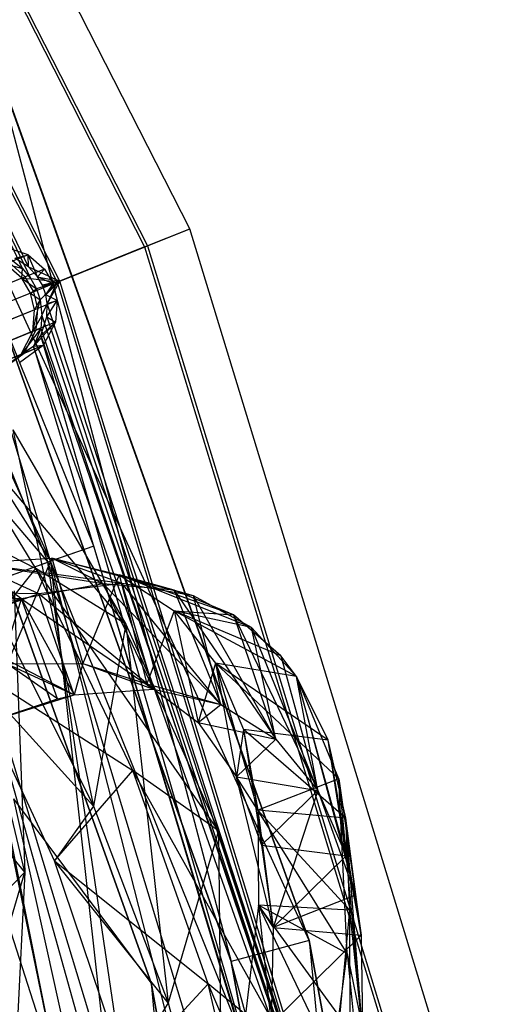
# Model space of a CAD drawing. Extents: x 5.4 to 34.8, y -14.7 to 14.7.
# Tile 210 of 251: x 33.4 to 34.5, y 3.6 to 6. Entities that reach past the tile are written whole.
import ezdxf

# ---------------------------------------------------------------- set-up
doc = ezdxf.new("R2010")
doc.units = 0
doc.header["$LTSCALE"] = 2.54
doc.layers.get('0').update_dxf_attribs({"color": 13, "linetype": 'CONTINUOUS'})

# ---------------------------------------------------------------- blocks, each defined once
blk = doc.blocks.new('BOHO_S_PM_7777_STL')
at = {"color": 0}
for p, q in [((33.7825, 5.5192, 7.6533), (32.6166, 7.8075, 7.6533)), ((33.7825, 5.5192, 7.6533), (32.6166, 7.8075, 7.6533)), ((32.5145, 7.7437, 7.4533), (33.6709, 5.4741, 7.4533)), ((32.5145, 7.7437, 7.4533), (33.6709, 5.4741, 7.4533)), ((32.5207, 7.7476, 7.8575), (33.6777, 5.4769, 7.8575)), ((32.5207, 7.7476, 7.8575), (33.6777, 5.4769, 7.8575)), ((33.3691, 5.421, 7.5771), (32.3165, 7.62, 7.4575)), ((32.3165, 7.62, 7.4575), (33.3897, 5.3952, 7.5603)), ((32.3165, 7.62, 7.4575), (33.3897, 5.3952, 7.5603)), ((32.3165, 7.62, 7.4575), (33.4545, 5.3867, 7.4575)), ((33.3691, 5.421, 7.5771), (32.3165, 7.62, 7.4575)), ((32.3165, 7.62, 7.4575), (33.4545, 5.3867, 7.4575)), ((33.3832, 5.4252, 7.7639), (32.3228, 7.6239, 7.8618)), ((33.3832, 5.4252, 7.7639), (32.3228, 7.6239, 7.8618)), ((33.4613, 5.3895, 7.8618), (32.3228, 7.6239, 7.8618)), ((33.4613, 5.3895, 7.8618), (32.3228, 7.6239, 7.8618)), ((32.3856, 6.9991, 12.3575), (33.4383, 4.6969, 12.3575)), ((32.3856, 6.9991, 12.3575), (33.4383, 4.6969, 12.3575)), ((34.078, 3.7596, 10.1567), (33.2942, 5.9496, 10.1567)), ((33.2942, 5.9496, 9.9567), (33.8849, 3.7076, 9.9567)), ((33.2942, 5.9496, 9.9567), (33.8849, 3.7076, 9.9567)), ((33.2942, 5.9496, 9.9567), (34.078, 3.7596, 9.9567)), ((33.2942, 5.9496, 9.9567), (34.078, 3.7596, 9.9567)), ((33.2942, 5.9496, 9.9567), (34.078, 3.7596, 10.1567)), ((33.2942, 5.9496, 9.9567), (34.078, 3.7596, 10.1567)), ((34.078, 3.7596, 10.1567), (33.2942, 5.9496, 10.1567)), ((33.4383, 4.6969, 12.3575), (33.0664, 5.9186, 12.1533)), ((33.5448, 4.7345, 12.1533), (33.0664, 5.9186, 12.1533)), ((33.4383, 4.6969, 12.3575), (33.0664, 5.9186, 12.1533)), ((33.5448, 4.7345, 12.1533), (33.0664, 5.9186, 12.1533)), ((32.9569, 5.8686, 11.9533), (33.4313, 4.6944, 11.9533)), ((32.9569, 5.8686, 11.9533), (33.4313, 4.6944, 11.9533)), ((34.078, 3.7596, 10.1567), (33.1119, 5.8673, 10.1567)), ((33.1119, 5.8673, 10.1567), (33.8849, 3.7076, 10.1567)), ((34.078, 3.7596, 10.1567), (33.1119, 5.8673, 10.1567)), ((33.8849, 3.7076, 10.1567), (33.1119, 5.8673, 9.9567)), ((33.1119, 5.8673, 9.9567), (33.8849, 3.7076, 9.9567)), ((33.8849, 3.7076, 10.1567), (33.1119, 5.8673, 9.9567)), ((33.1119, 5.8673, 10.1567), (33.8849, 3.7076, 10.1567)), ((33.1119, 5.8673, 9.9567), (33.8849, 3.7076, 9.9567)), ((32.7514, 5.7746, 12.3618), (33.4383, 4.6969, 12.3575)), ((32.7514, 5.7746, 12.3618), (33.4383, 4.6969, 12.3575)), ((33.6872, 3.6543, 4.4547), (32.9253, 5.783, 4.4547)), ((32.9253, 5.783, 4.4547), (33.6872, 3.6543, 4.6547)), ((32.9253, 5.783, 4.4547), (33.6872, 3.6543, 4.6547)), ((32.9253, 5.783, 4.6547), (33.6872, 3.6543, 4.6547)), ((33.6872, 3.6543, 4.4547), (32.9253, 5.783, 4.4547)), ((32.9253, 5.783, 4.6547), (33.6872, 3.6543, 4.6547)), ((33.6709, 5.4741, 7.4533), (33.7825, 5.5192, 7.6533)), ((33.6709, 5.4741, 7.4533), (33.7825, 5.5192, 7.6533)), ((33.6777, 5.4769, 7.8575), (33.7825, 5.5192, 7.6533)), ((33.6777, 5.4769, 7.8575), (33.7825, 5.5192, 7.6533)), ((34.5334, 3.0632, 7.6533), (33.7825, 5.5192, 7.6533)), ((34.5334, 3.0632, 7.6533), (33.7825, 5.5192, 7.6533)), ((33.3827, 5.4547, 9.0505), (33.321, 5.4755, 9.0491)), ((33.3827, 5.4547, 9.0505), (33.321, 5.4755, 9.0491)), ((33.3827, 5.4547, 9.0505), (33.3354, 5.4357, 9.8896)), ((33.3827, 5.4547, 9.0505), (33.3354, 5.4357, 9.8896)), ((33.3499, 5.4467, 7.7263), (33.3827, 5.4547, 9.0505)), ((33.3499, 5.4467, 7.7263), (33.3827, 5.4547, 9.0505)), ((33.4061, 5.4001, 7.7833), (33.3827, 5.4547, 9.0505)), ((33.3827, 5.4547, 9.0505), (33.4229, 5.4192, 9.0511)), ((33.4061, 5.4001, 7.7833), (33.3827, 5.4547, 9.0505)), ((33.3832, 5.4252, 7.7639), (33.3827, 5.4547, 9.0505)), ((33.3832, 5.4252, 7.7639), (33.3827, 5.4547, 9.0505)), ((33.3827, 5.4547, 9.0505), (33.4229, 5.4192, 9.0511)), ((33.6709, 5.4741, 7.4533), (33.4545, 5.3867, 7.4575)), ((33.6709, 5.4741, 7.4533), (33.4545, 5.3867, 7.4575)), ((33.4613, 5.3895, 7.8618), (33.6777, 5.4769, 7.8575)), ((33.4613, 5.3895, 7.8618), (33.6777, 5.4769, 7.8575)), ((33.6709, 5.4741, 7.4533), (34.4156, 3.0382, 7.4533)), ((33.6709, 5.4741, 7.4533), (34.4156, 3.0382, 7.4533)), ((33.6777, 5.4769, 7.8575), (34.4228, 3.0397, 7.8575)), ((33.6777, 5.4769, 7.8575), (34.4228, 3.0397, 7.8575)), ((33.367, 5.3966, 7.36), (33.3269, 5.4322, 7.3624)), ((33.3269, 5.4322, 7.3624), (33.3691, 5.421, 7.5771)), ((33.3269, 5.4322, 7.3624), (33.3691, 5.421, 7.5771)), ((33.367, 5.3966, 7.36), (33.3269, 5.4322, 7.3624)), ((33.3756, 5.4001, 9.8919), (33.3354, 5.4357, 9.8896)), ((33.3756, 5.4001, 9.8919), (33.3354, 5.4357, 9.8896)), ((33.3365, 5.4465, 7.6141), (33.3691, 5.421, 7.5771)), ((33.3365, 5.4465, 7.6141), (33.3691, 5.421, 7.5771)), ((33.3832, 5.4252, 7.7639), (33.3499, 5.4467, 7.7263)), ((33.3832, 5.4252, 7.7639), (33.3499, 5.4467, 7.7263)), ((33.367, 5.3966, 7.36), (33.3691, 5.421, 7.5771)), ((33.367, 5.3966, 7.36), (33.3691, 5.421, 7.5771)), ((33.3691, 5.421, 7.5771), (33.3897, 5.3952, 7.5603)), ((33.3691, 5.421, 7.5771), (33.3897, 5.3952, 7.5603)), ((33.4229, 5.4192, 9.0511), (33.3756, 5.4001, 9.8919)), ((33.4229, 5.4192, 9.0511), (33.3756, 5.4001, 9.8919)), ((33.4061, 5.4001, 7.7833), (33.3832, 5.4252, 7.7639)), ((33.3832, 5.4252, 7.7639), (33.4613, 5.3895, 7.8618)), ((33.3832, 5.4252, 7.7639), (33.4613, 5.3895, 7.8618)), ((33.4061, 5.4001, 7.7833), (33.3832, 5.4252, 7.7639)), ((33.4061, 5.4001, 7.7833), (33.4229, 5.4192, 9.0511)), ((33.4061, 5.4001, 7.7833), (33.4229, 5.4192, 9.0511)), ((33.4229, 5.4192, 9.0511), (33.4442, 5.3825, 9.0513)), ((33.4229, 5.4192, 9.0511), (33.4442, 5.3825, 9.0513)), ((33.367, 5.3966, 7.36), (33.1085, 5.2922, 5.5978)), ((33.367, 5.3966, 7.36), (33.1085, 5.2922, 5.5978)), ((33.3756, 5.4001, 9.8919), (33.2751, 5.3595, 10.7253)), ((33.3756, 5.4001, 9.8919), (33.2751, 5.3595, 10.7253)), ((33.3883, 5.3599, 7.3595), (33.367, 5.3966, 7.36)), ((33.367, 5.3966, 7.36), (33.403, 5.3703, 7.5549)), ((33.367, 5.3966, 7.36), (33.403, 5.3703, 7.5549)), ((33.367, 5.3966, 7.36), (33.3897, 5.3952, 7.5603)), ((33.367, 5.3966, 7.36), (33.3897, 5.3952, 7.5603)), ((33.3883, 5.3599, 7.3595), (33.367, 5.3966, 7.36)), ((33.3968, 5.3634, 9.8924), (33.3756, 5.4001, 9.8919)), ((33.3968, 5.3634, 9.8924), (33.3756, 5.4001, 9.8919)), ((33.3897, 5.3952, 7.5603), (33.403, 5.3703, 7.5549)), ((33.4545, 5.3867, 7.4575), (33.3897, 5.3952, 7.5603)), ((33.4545, 5.3867, 7.4575), (33.3897, 5.3952, 7.5603)), ((33.3897, 5.3952, 7.5603), (33.403, 5.3703, 7.5549)), ((33.4442, 5.3825, 9.0513), (33.3968, 5.3634, 9.8924)), ((33.4442, 5.3825, 9.0513), (33.3968, 5.3634, 9.8924)), ((33.4545, 5.3867, 7.4575), (33.403, 5.3703, 7.5549)), ((33.4545, 5.3867, 7.4575), (33.403, 5.3703, 7.5549)), ((33.4442, 5.3825, 9.0513), (33.4061, 5.4001, 7.7833)), ((33.4181, 5.3793, 7.7889), (33.4061, 5.4001, 7.7833)), ((33.4442, 5.3825, 9.0513), (33.4061, 5.4001, 7.7833)), ((33.4061, 5.4001, 7.7833), (33.4613, 5.3895, 7.8618)), ((33.4061, 5.4001, 7.7833), (33.4613, 5.3895, 7.8618)), ((33.4181, 5.3793, 7.7889), (33.4061, 5.4001, 7.7833)), ((33.4121, 5.3432, 7.5579), (33.4545, 5.3867, 7.4575)), ((33.4121, 5.3432, 7.5579), (33.4545, 5.3867, 7.4575)), ((33.4169, 5.3045, 7.5759), (33.4545, 5.3867, 7.4575)), ((33.4169, 5.3045, 7.5759), (33.4545, 5.3867, 7.4575)), ((33.4613, 5.3895, 7.8618), (33.4181, 5.3793, 7.7889)), ((33.4613, 5.3895, 7.8618), (33.4181, 5.3793, 7.7889)), ((33.4181, 5.3793, 7.7889), (33.4442, 5.3825, 9.0513)), ((33.4181, 5.3793, 7.7889), (33.4442, 5.3825, 9.0513)), ((33.4613, 5.3895, 7.8618), (33.4264, 5.356, 7.7872)), ((33.4613, 5.3895, 7.8618), (33.4264, 5.356, 7.7872)), ((33.4264, 5.356, 7.7872), (33.4442, 5.3825, 9.0513)), ((33.4264, 5.356, 7.7872), (33.4442, 5.3825, 9.0513)), ((33.4613, 5.3895, 7.8618), (33.4301, 5.334, 7.7793)), ((33.4613, 5.3895, 7.8618), (33.4301, 5.334, 7.7793)), ((33.4442, 5.3825, 9.0513), (33.4544, 5.3413, 9.0511)), ((33.4442, 5.3825, 9.0513), (33.4544, 5.3413, 9.0511)), ((33.4545, 5.3867, 7.4575), (34.1873, 2.9897, 7.4575)), ((33.4545, 5.3867, 7.4575), (34.1873, 2.9897, 7.4575)), ((34.1945, 2.9912, 7.8618), (33.4613, 5.3895, 7.8618)), ((34.1945, 2.9912, 7.8618), (33.4613, 5.3895, 7.8618)), ((33.3883, 5.3599, 7.3595), (33.1296, 5.2554, 5.5965)), ((33.3883, 5.3599, 7.3595), (33.1296, 5.2554, 5.5965)), ((33.3968, 5.3634, 9.8924), (33.2964, 5.3228, 10.7263)), ((33.3968, 5.3634, 9.8924), (33.2964, 5.3228, 10.7263)), ((33.3883, 5.3599, 7.3595), (33.403, 5.3703, 7.5549)), ((33.3883, 5.3599, 7.3595), (33.403, 5.3703, 7.5549)), ((33.3985, 5.3188, 7.36), (33.3883, 5.3599, 7.3595)), ((33.3883, 5.3599, 7.3595), (33.4121, 5.3432, 7.5579)), ((33.3883, 5.3599, 7.3595), (33.4121, 5.3432, 7.5579)), ((33.3985, 5.3188, 7.36), (33.3883, 5.3599, 7.3595)), ((33.407, 5.3222, 9.8919), (33.3968, 5.3634, 9.8924)), ((33.407, 5.3222, 9.8919), (33.3968, 5.3634, 9.8924)), ((33.403, 5.3703, 7.5549), (33.4121, 5.3432, 7.5579)), ((33.403, 5.3703, 7.5549), (33.4121, 5.3432, 7.5579)), ((33.4264, 5.356, 7.7872), (33.4181, 5.3793, 7.7889)), ((33.4264, 5.356, 7.7872), (33.4181, 5.3793, 7.7889)), ((33.4544, 5.3413, 9.0511), (33.4264, 5.356, 7.7872)), ((33.4301, 5.334, 7.7793), (33.4264, 5.356, 7.7872)), ((33.4544, 5.3413, 9.0511), (33.4264, 5.356, 7.7872)), ((33.4301, 5.334, 7.7793), (33.4264, 5.356, 7.7872)), ((33.3943, 5.2653, 7.3624), (33.4121, 5.3432, 7.5579)), ((33.3943, 5.2653, 7.3624), (33.4121, 5.3432, 7.5579)), ((33.3985, 5.3188, 7.36), (33.4121, 5.3432, 7.5579)), ((33.3985, 5.3188, 7.36), (33.4121, 5.3432, 7.5579)), ((33.4544, 5.3413, 9.0511), (33.407, 5.3222, 9.8919)), ((33.4544, 5.3413, 9.0511), (33.407, 5.3222, 9.8919)), ((33.4121, 5.3432, 7.5579), (33.4169, 5.3045, 7.5759)), ((33.4121, 5.3432, 7.5579), (33.4169, 5.3045, 7.5759)), ((33.429, 5.3014, 7.7574), (33.4544, 5.3413, 9.0511)), ((33.429, 5.3014, 7.7574), (33.4544, 5.3413, 9.0511)), ((33.429, 5.3014, 7.7574), (33.4301, 5.334, 7.7793)), ((33.429, 5.3014, 7.7574), (33.4301, 5.334, 7.7793)), ((33.4301, 5.334, 7.7793), (33.4544, 5.3413, 9.0511)), ((33.4301, 5.334, 7.7793), (33.4544, 5.3413, 9.0511)), ((34.1945, 2.9912, 7.8618), (33.4301, 5.334, 7.7793)), ((34.1945, 2.9912, 7.8618), (33.4301, 5.334, 7.7793)), ((33.4544, 5.3413, 9.0511), (33.4501, 5.2879, 9.0505)), ((33.4544, 5.3413, 9.0511), (33.4501, 5.2879, 9.0505)), ((33.3985, 5.3188, 7.36), (33.1399, 5.2143, 5.5978)), ((33.3985, 5.3188, 7.36), (33.1399, 5.2143, 5.5978)), ((33.407, 5.3222, 9.8919), (33.3066, 5.2817, 10.7253)), ((33.407, 5.3222, 9.8919), (33.3066, 5.2817, 10.7253)), ((33.3943, 5.2653, 7.3624), (33.3985, 5.3188, 7.36)), ((33.3943, 5.2653, 7.3624), (33.3985, 5.3188, 7.36)), ((33.4028, 5.2688, 9.8896), (33.407, 5.3222, 9.8919)), ((33.4028, 5.2688, 9.8896), (33.407, 5.3222, 9.8919)), ((33.4169, 5.3045, 7.5759), (33.3943, 5.2653, 7.3624)), ((33.4169, 5.3045, 7.5759), (33.3943, 5.2653, 7.3624)), ((33.3962, 5.2277, 7.6618), (33.4501, 5.2879, 9.0505)), ((33.3962, 5.2277, 7.6618), (33.4501, 5.2879, 9.0505)), ((33.4501, 5.2879, 9.0505), (33.4028, 5.2688, 9.8896)), ((33.4501, 5.2879, 9.0505), (33.4028, 5.2688, 9.8896)), ((33.4169, 5.3045, 7.5759), (33.4137, 5.272, 7.603)), ((33.4169, 5.3045, 7.5759), (33.4137, 5.272, 7.603)), ((33.4141, 5.2555, 7.7064), (33.429, 5.3014, 7.7574)), ((33.4141, 5.2555, 7.7064), (33.429, 5.3014, 7.7574)), ((33.4141, 5.2555, 7.7064), (33.4501, 5.2879, 9.0505)), ((33.4141, 5.2555, 7.7064), (33.4501, 5.2879, 9.0505)), ((33.4169, 5.3045, 7.5759), (34.1873, 2.9897, 7.4575)), ((33.4169, 5.3045, 7.5759), (34.1873, 2.9897, 7.4575)), ((33.4501, 5.2879, 9.0505), (33.4201, 5.2301, 9.0491)), ((33.4501, 5.2879, 9.0505), (33.4201, 5.2301, 9.0491)), ((33.429, 5.3014, 7.7574), (33.4501, 5.2879, 9.0505)), ((33.429, 5.3014, 7.7574), (33.4501, 5.2879, 9.0505)), ((33.429, 5.3014, 7.7574), (34.1945, 2.9912, 7.8618)), ((33.429, 5.3014, 7.7574), (34.1945, 2.9912, 7.8618)), ((33.3943, 5.2653, 7.3624), (33.1362, 5.161, 5.6029)), ((33.3943, 5.2653, 7.3624), (33.1362, 5.161, 5.6029)), ((33.4028, 5.2688, 9.8896), (33.3026, 5.2283, 10.7214)), ((33.4028, 5.2688, 9.8896), (33.3026, 5.2283, 10.7214)), ((33.4137, 5.272, 7.603), (33.3645, 5.2076, 7.3671)), ((33.4137, 5.272, 7.603), (33.3645, 5.2076, 7.3671)), ((33.3645, 5.2076, 7.3671), (33.3943, 5.2653, 7.3624)), ((33.3645, 5.2076, 7.3671), (33.3943, 5.2653, 7.3624)), ((33.3731, 5.2111, 9.885), (33.4028, 5.2688, 9.8896)), ((33.3731, 5.2111, 9.885), (33.4028, 5.2688, 9.8896)), ((33.4137, 5.272, 7.603), (33.3943, 5.2653, 7.3624)), ((33.4137, 5.272, 7.603), (33.3943, 5.2653, 7.3624)), ((33.4137, 5.272, 7.603), (33.3962, 5.2277, 7.6618)), ((33.4137, 5.272, 7.603), (33.3962, 5.2277, 7.6618)), ((33.4137, 5.272, 7.603), (34.1873, 2.9897, 7.4575)), ((33.4137, 5.272, 7.603), (34.1873, 2.9897, 7.4575)), ((33.3962, 5.2277, 7.6618), (33.4141, 5.2555, 7.7064)), ((33.3962, 5.2277, 7.6618), (33.4141, 5.2555, 7.7064)), ((34.0768, 2.9662, 7.6618), (33.4141, 5.2555, 7.7064)), ((33.4141, 5.2555, 7.7064), (34.1945, 2.9912, 7.8618)), ((33.4141, 5.2555, 7.7064), (34.1945, 2.9912, 7.8618)), ((34.0768, 2.9662, 7.6618), (33.4141, 5.2555, 7.7064)), ((33.3731, 5.2111, 9.885), (33.2733, 5.1708, 10.7133)), ((33.3731, 5.2111, 9.885), (33.2733, 5.1708, 10.7133)), ((33.3145, 5.1684, 9.8783), (33.3731, 5.2111, 9.885)), ((33.3145, 5.1684, 9.8783), (33.3731, 5.2111, 9.885)), ((33.4201, 5.2301, 9.0491), (33.3613, 5.1873, 9.0471)), ((33.4201, 5.2301, 9.0491), (33.3613, 5.1873, 9.0471)), ((33.4201, 5.2301, 9.0491), (33.3645, 5.2076, 7.3671)), ((33.4201, 5.2301, 9.0491), (33.3645, 5.2076, 7.3671)), ((33.3962, 5.2277, 7.6618), (33.3645, 5.2076, 7.3671)), ((33.3962, 5.2277, 7.6618), (33.3645, 5.2076, 7.3671)), ((33.4201, 5.2301, 9.0491), (33.3731, 5.2111, 9.885)), ((33.4201, 5.2301, 9.0491), (33.3731, 5.2111, 9.885)), ((33.4201, 5.2301, 9.0491), (33.3962, 5.2277, 7.6618)), ((33.4201, 5.2301, 9.0491), (33.3962, 5.2277, 7.6618)), ((33.3962, 5.2277, 7.6618), (34.0768, 2.9662, 7.6618)), ((34.1873, 2.9897, 7.4575), (33.3962, 5.2277, 7.6618)), ((33.3962, 5.2277, 7.6618), (34.0768, 2.9662, 7.6618)), ((34.1873, 2.9897, 7.4575), (33.3962, 5.2277, 7.6618)), ((33.3645, 5.2076, 7.3671), (33.1073, 5.1037, 5.6135)), ((33.3645, 5.2076, 7.3671), (33.1073, 5.1037, 5.6135)), ((33.306, 5.1649, 7.3739), (33.3645, 5.2076, 7.3671)), ((33.306, 5.1649, 7.3739), (33.3645, 5.2076, 7.3671)), ((33.052, 5.1384, 11.9569), (33.4313, 4.6944, 11.9533)), ((33.052, 5.1384, 11.9569), (33.4313, 4.6944, 11.9533)), ((33.4017, 4.6787, 8.0189), (33.1118, 5.1477, 7.2098)), ((33.6245, 4.5411, 8.1653), (33.1118, 5.1477, 7.2098)), ((33.4017, 4.6787, 8.0189), (33.1118, 5.1477, 7.2098)), ((33.6245, 4.5411, 8.1653), (33.1118, 5.1477, 7.2098)), ((32.9394, 5.0232, 12.1618), (33.4628, 3.397, 12.1618)), ((32.9394, 5.0232, 12.1618), (33.4628, 3.397, 12.1618)), ((33.3445, 5.0217, 7.3511), (33.5447, 4.0913, 8.5819)), ((33.3445, 5.0217, 7.3511), (33.5447, 4.0913, 8.5819)), ((33.3445, 5.0217, 7.3511), (33.6245, 4.5411, 8.1653)), ((33.3445, 5.0217, 7.3511), (33.6245, 4.5411, 8.1653)), ((32.9389, 4.9151, 7.2874), (33.4017, 4.6787, 8.0189)), ((32.9389, 4.9151, 7.2874), (33.4017, 4.6787, 8.0189)), ((33.3742, 3.928, 13.3773), (33.1656, 4.8031, 12.5618)), ((33.3742, 3.928, 13.3773), (33.1656, 4.8031, 12.5618)), ((33.5448, 4.7345, 12.1533), (33.4313, 4.6944, 11.9533)), ((33.5448, 4.7345, 12.1533), (33.4313, 4.6944, 11.9533)), ((33.5448, 4.7345, 12.1533), (33.4383, 4.6969, 12.3575)), ((33.5448, 4.7345, 12.1533), (33.4383, 4.6969, 12.3575)), ((33.9152, 3.5122, 12.1533), (33.5448, 4.7345, 12.1533)), ((33.9152, 3.5122, 12.1533), (33.5448, 4.7345, 12.1533)), ((33.2431, 4.6928, 4.6768), (33.441, 4.7047, 5.4271)), ((33.2431, 4.6928, 4.6768), (33.441, 4.7047, 5.4271)), ((33.2431, 4.6928, 4.6768), (33.441, 4.7047, 5.4271)), ((33.441, 4.7047, 5.4271), (33.3304, 4.4432, 4.8185)), ((33.441, 4.7047, 5.4271), (33.3304, 4.4432, 4.8185)), ((33.7913, 4.6118, 5.952), (33.441, 4.7047, 5.4271)), ((33.441, 4.7047, 5.4271), (33.6082, 4.663, 6.1841)), ((33.7913, 4.6118, 5.952), (33.441, 4.7047, 5.4271)), ((33.6155, 4.6416, 5.1913), (33.441, 4.7047, 5.4271)), ((33.6155, 4.6416, 5.1913), (33.441, 4.7047, 5.4271)), ((33.441, 4.7047, 5.4271), (33.6082, 4.663, 6.1841)), ((33.441, 4.7047, 5.4271), (33.5183, 4.444, 5.554)), ((33.441, 4.7047, 5.4271), (33.5183, 4.444, 5.554)), ((33.7437, 4.6258, 5.7317), (33.441, 4.7047, 5.4271)), ((33.441, 4.7047, 5.4271), (33.6082, 4.663, 6.1841)), ((33.7437, 4.6258, 5.7317), (33.441, 4.7047, 5.4271)), ((33.5686, 4.6408, 5.0094), (33.441, 4.7047, 5.4271)), ((33.5686, 4.6408, 5.0094), (33.441, 4.7047, 5.4271)), ((33.2112, 4.6168, 11.9575), (33.4313, 4.6944, 11.9533)), ((33.2112, 4.6168, 11.9575), (33.4313, 4.6944, 11.9533)), ((33.2181, 4.6192, 12.3618), (33.4383, 4.6969, 12.3575)), ((33.2181, 4.6192, 12.3618), (33.4383, 4.6969, 12.3575)), ((33.2184, 4.45, 8.0828), (33.4017, 4.6787, 8.0189)), ((33.2184, 4.45, 8.0828), (33.4017, 4.6787, 8.0189)), ((33.6155, 4.6416, 5.1913), (33.2431, 4.6928, 4.6768)), ((33.6155, 4.6416, 5.1913), (33.2431, 4.6928, 4.6768)), ((33.4093, 4.616, 4.4391), (33.2431, 4.6928, 4.6768)), ((33.4093, 4.616, 4.4391), (33.2431, 4.6928, 4.6768)), ((33.5686, 4.6408, 5.0094), (33.2431, 4.6928, 4.6768)), ((33.5686, 4.6408, 5.0094), (33.2431, 4.6928, 4.6768)), ((33.3661, 4.6041, 4.2956), (33.2431, 4.6928, 4.6768)), ((33.3661, 4.6041, 4.2956), (33.2431, 4.6928, 4.6768)), ((33.6418, 4.1799, 8.8201), (33.4017, 4.6787, 8.0189)), ((33.8534, 4.0301, 8.9712), (33.4017, 4.6787, 8.0189)), ((33.6418, 4.1799, 8.8201), (33.4017, 4.6787, 8.0189)), ((33.8534, 4.0301, 8.9712), (33.4017, 4.6787, 8.0189)), ((33.6245, 4.5411, 8.1653), (33.4017, 4.6787, 8.0189)), ((33.6245, 4.5411, 8.1653), (33.4017, 4.6787, 8.0189)), ((33.7025, 2.8658, 11.9575), (33.4313, 4.6944, 11.9533)), ((33.4313, 4.6944, 11.9533), (33.7985, 3.4825, 11.9533)), ((33.7025, 2.8658, 11.9575), (33.4313, 4.6944, 11.9533)), ((33.4313, 4.6944, 11.9533), (33.7985, 3.4825, 11.9533)), ((33.9152, 3.5122, 12.1533), (33.4383, 4.6969, 12.3575)), ((33.4383, 4.6969, 12.3575), (34.0629, 2.2437, 12.3575)), ((33.9152, 3.5122, 12.1533), (33.4383, 4.6969, 12.3575)), ((33.4383, 4.6969, 12.3575), (33.5795, 3.4267, 12.3618)), ((33.4383, 4.6969, 12.3575), (34.0629, 2.2437, 12.3575)), ((33.4383, 4.6969, 12.3575), (33.5795, 3.4267, 12.3618)), ((33.6082, 4.663, 6.1841), (33.5183, 4.444, 5.554)), ((33.6082, 4.663, 6.1841), (33.5183, 4.444, 5.554)), ((33.9355, 4.5331, 6.7178), (33.6082, 4.663, 6.1841)), ((33.6082, 4.663, 6.1841), (33.7436, 4.5744, 6.9447)), ((33.9355, 4.5331, 6.7178), (33.6082, 4.663, 6.1841)), ((33.7913, 4.6118, 5.952), (33.6082, 4.663, 6.1841)), ((33.7913, 4.6118, 5.952), (33.6082, 4.663, 6.1841)), ((33.6082, 4.663, 6.1841), (33.7436, 4.5744, 6.9447)), ((33.6082, 4.663, 6.1841), (33.6763, 4.3936, 6.2974)), ((33.6082, 4.663, 6.1841), (33.6763, 4.3936, 6.2974)), ((33.8905, 4.5647, 6.4594), (33.6082, 4.663, 6.1841)), ((33.6082, 4.663, 6.1841), (33.7436, 4.5744, 6.9447)), ((33.8905, 4.5647, 6.4594), (33.6082, 4.663, 6.1841)), ((33.7437, 4.6258, 5.7317), (33.6082, 4.663, 6.1841)), ((33.7437, 4.6258, 5.7317), (33.6082, 4.663, 6.1841)), ((33.5686, 4.6408, 5.0094), (33.3661, 4.6041, 4.2956)), ((33.5686, 4.6408, 5.0094), (33.3661, 4.6041, 4.2956)), ((33.6155, 4.6416, 5.1913), (33.4093, 4.616, 4.4391)), ((33.6155, 4.6416, 5.1913), (33.4093, 4.616, 4.4391)), ((33.7437, 4.6258, 5.7317), (33.5686, 4.6408, 5.0094)), ((33.5686, 4.6408, 5.0094), (33.6928, 4.381, 5.3182)), ((33.5686, 4.6408, 5.0094), (33.6928, 4.381, 5.3182)), ((33.5686, 4.6408, 5.0094), (33.8594, 4.3424, 6.0653)), ((33.5686, 4.6408, 5.0094), (33.8594, 4.3424, 6.0653)), ((33.7437, 4.6258, 5.7317), (33.5686, 4.6408, 5.0094)), ((33.7913, 4.6118, 5.952), (33.6155, 4.6416, 5.1913)), ((33.8594, 4.3424, 6.0653), (33.6155, 4.6416, 5.1913)), ((33.7913, 4.6118, 5.952), (33.6155, 4.6416, 5.1913)), ((33.8594, 4.3424, 6.0653), (33.6155, 4.6416, 5.1913)), ((33.6928, 4.381, 5.3182), (33.6155, 4.6416, 5.1913)), ((33.6928, 4.381, 5.3182), (33.6155, 4.6416, 5.1913)), ((33.8905, 4.5647, 6.4594), (33.7437, 4.6258, 5.7317)), ((33.7437, 4.6258, 5.7317), (33.8594, 4.3424, 6.0653)), ((33.7437, 4.6258, 5.7317), (33.8594, 4.3424, 6.0653)), ((33.7437, 4.6258, 5.7317), (33.9952, 4.2569, 6.8186)), ((33.7437, 4.6258, 5.7317), (33.9952, 4.2569, 6.8186)), ((33.8905, 4.5647, 6.4594), (33.7437, 4.6258, 5.7317)), ((32.7567, 4.5188, 3.2236), (33.3661, 4.6041, 4.2956)), ((32.7567, 4.5188, 3.2236), (33.3661, 4.6041, 4.2956)), ((33.3661, 4.6041, 4.2956), (32.9015, 4.4226, 2.9788)), ((33.3661, 4.6041, 4.2956), (32.9015, 4.4226, 2.9788)), ((33.4093, 4.616, 4.4391), (33.0155, 4.6236, 3.9392)), ((33.4093, 4.616, 4.4391), (33.0155, 4.6236, 3.9392)), ((33.3661, 4.6041, 4.2956), (33.0155, 4.6236, 3.9392)), ((33.3661, 4.6041, 4.2956), (33.0155, 4.6236, 3.9392)), ((33.4093, 4.616, 4.4391), (33.1729, 4.5337, 3.6999)), ((33.4093, 4.616, 4.4391), (33.1729, 4.5337, 3.6999)), ((33.4628, 3.397, 12.1618), (33.2112, 4.6168, 11.9575)), ((33.2112, 4.6168, 11.9575), (33.7025, 2.8658, 11.9575)), ((33.4628, 3.397, 12.1618), (33.2112, 4.6168, 11.9575)), ((33.2112, 4.6168, 11.9575), (33.7025, 2.8658, 11.9575)), ((33.4628, 3.397, 12.1618), (33.2181, 4.6192, 12.3618)), ((33.4628, 3.397, 12.1618), (33.2181, 4.6192, 12.3618)), ((33.5795, 3.4267, 12.3618), (33.2181, 4.6192, 12.3618)), ((33.5795, 3.4267, 12.3618), (33.2181, 4.6192, 12.3618)), ((33.2706, 4.295, 3.8537), (33.3661, 4.6041, 4.2956)), ((33.2706, 4.295, 3.8537), (33.3661, 4.6041, 4.2956)), ((33.3477, 4.6241, 12.7192), (33.3742, 3.928, 13.3773)), ((33.3477, 4.6241, 12.7192), (33.3742, 3.928, 13.3773)), ((33.4555, 4.357, 4.4402), (33.3661, 4.6041, 4.2956)), ((33.3661, 4.6041, 4.2956), (33.4966, 4.3664, 4.5808)), ((33.4555, 4.357, 4.4402), (33.3661, 4.6041, 4.2956)), ((33.3661, 4.6041, 4.2956), (33.4966, 4.3664, 4.5808)), ((33.3661, 4.6041, 4.2956), (33.6928, 4.381, 5.3182)), ((33.3661, 4.6041, 4.2956), (33.6928, 4.381, 5.3182)), ((33.6928, 4.381, 5.3182), (33.4093, 4.616, 4.4391)), ((33.6928, 4.381, 5.3182), (33.4093, 4.616, 4.4391)), ((33.4966, 4.3664, 4.5808), (33.4093, 4.616, 4.4391)), ((33.4966, 4.3664, 4.5808), (33.4093, 4.616, 4.4391)), ((33.9355, 4.5331, 6.7178), (33.7913, 4.6118, 5.952)), ((33.9952, 4.2569, 6.8186), (33.7913, 4.6118, 5.952)), ((33.9355, 4.5331, 6.7178), (33.7913, 4.6118, 5.952)), ((33.9952, 4.2569, 6.8186), (33.7913, 4.6118, 5.952)), ((33.8594, 4.3424, 6.0653), (33.7913, 4.6118, 5.952)), ((33.8594, 4.3424, 6.0653), (33.7913, 4.6118, 5.952)), ((33.7436, 4.5744, 6.9447), (33.6763, 4.3936, 6.2974)), ((33.7436, 4.5744, 6.9447), (33.6763, 4.3936, 6.2974)), ((34.0469, 4.4119, 7.485), (33.7436, 4.5744, 6.9447)), ((33.7436, 4.5744, 6.9447), (33.8462, 4.4453, 7.7054)), ((34.0469, 4.4119, 7.485), (33.7436, 4.5744, 6.9447)), ((33.9355, 4.5331, 6.7178), (33.7436, 4.5744, 6.9447)), ((33.9355, 4.5331, 6.7178), (33.7436, 4.5744, 6.9447)), ((33.7436, 4.5744, 6.9447), (33.8462, 4.4453, 7.7054)), ((33.7436, 4.5744, 6.9447), (33.8033, 4.2982, 7.0455)), ((33.7436, 4.5744, 6.9447), (33.8033, 4.2982, 7.0455)), ((33.7436, 4.5744, 6.9447), (33.8905, 4.5647, 6.4594)), ((34.0469, 4.4119, 7.485), (33.7436, 4.5744, 6.9447)), ((34.0079, 4.4632, 7.1896), (33.7436, 4.5744, 6.9447)), ((34.0079, 4.4632, 7.1896), (33.7436, 4.5744, 6.9447)), ((33.7436, 4.5744, 6.9447), (33.8905, 4.5647, 6.4594)), ((34.0079, 4.4632, 7.1896), (33.8905, 4.5647, 6.4594)), ((33.8905, 4.5647, 6.4594), (33.9952, 4.2569, 6.8186)), ((33.8905, 4.5647, 6.4594), (33.9952, 4.2569, 6.8186)), ((33.8905, 4.5647, 6.4594), (34.0989, 4.1305, 7.5749)), ((34.0079, 4.4632, 7.1896), (33.8905, 4.5647, 6.4594)), ((33.8905, 4.5647, 6.4594), (34.0989, 4.1305, 7.5749)), ((33.4966, 4.3664, 4.5808), (33.1729, 4.5337, 3.6999)), ((33.4966, 4.3664, 4.5808), (33.1729, 4.5337, 3.6999)), ((33.3141, 4.5518, 7.8345), (33.5447, 4.0913, 8.5819)), ((33.3141, 4.5518, 7.8345), (33.5447, 4.0913, 8.5819)), ((33.6245, 4.5411, 8.1653), (33.5447, 4.0913, 8.5819)), ((33.6245, 4.5411, 8.1653), (33.5447, 4.0913, 8.5819)), ((33.6245, 4.5411, 8.1653), (33.729, 3.6053, 9.3192)), ((33.6245, 4.5411, 8.1653), (33.729, 3.6053, 9.3192)), ((33.6245, 4.5411, 8.1653), (33.8534, 4.0301, 8.9712)), ((33.6245, 4.5411, 8.1653), (33.8534, 4.0301, 8.9712)), ((34.0469, 4.4119, 7.485), (33.9355, 4.5331, 6.7178)), ((34.0989, 4.1305, 7.5749), (33.9355, 4.5331, 6.7178)), ((34.0469, 4.4119, 7.485), (33.9355, 4.5331, 6.7178)), ((34.0989, 4.1305, 7.5749), (33.9355, 4.5331, 6.7178)), ((33.9952, 4.2569, 6.8186), (33.9355, 4.5331, 6.7178)), ((33.9952, 4.2569, 6.8186), (33.9355, 4.5331, 6.7178)), ((34.0469, 4.4119, 7.485), (34.0079, 4.4632, 7.1896)), ((34.0079, 4.4632, 7.1896), (34.0989, 4.1305, 7.5749)), ((34.0079, 4.4632, 7.1896), (34.0989, 4.1305, 7.5749)), ((34.0469, 4.4119, 7.485), (34.0079, 4.4632, 7.1896)), ((33.5447, 4.0913, 8.5819), (33.2184, 4.45, 8.0828)), ((33.5447, 4.0913, 8.5819), (33.2184, 4.45, 8.0828)), ((33.4482, 3.956, 8.8692), (33.2184, 4.45, 8.0828)), ((33.2184, 4.45, 8.0828), (33.6418, 4.1799, 8.8201)), ((33.2184, 4.45, 8.0828), (33.6418, 4.1799, 8.8201)), ((33.4482, 3.956, 8.8692), (33.2184, 4.45, 8.0828)), ((33.3304, 4.4432, 4.8185), (33.5183, 4.444, 5.554)), ((33.3304, 4.4432, 4.8185), (33.5183, 4.444, 5.554)), ((33.3304, 4.4432, 4.8185), (33.4966, 4.3664, 4.5808)), ((33.3304, 4.4432, 4.8185), (33.4966, 4.3664, 4.5808)), ((33.4555, 4.357, 4.4402), (33.3304, 4.4432, 4.8185)), ((33.4555, 4.357, 4.4402), (33.3304, 4.4432, 4.8185)), ((33.3304, 4.4432, 4.8185), (33.4966, 4.3664, 4.5808)), ((33.5183, 4.444, 5.554), (33.4966, 4.3664, 4.5808)), ((33.5183, 4.444, 5.554), (33.4966, 4.3664, 4.5808)), ((33.5183, 4.444, 5.554), (33.6763, 4.3936, 6.2974)), ((33.5183, 4.444, 5.554), (33.6763, 4.3936, 6.2974)), ((33.5183, 4.444, 5.554), (33.6928, 4.381, 5.3182)), ((33.5183, 4.444, 5.554), (33.6928, 4.381, 5.3182)), ((33.8462, 4.4453, 7.7054), (33.8033, 4.2982, 7.0455)), ((33.8462, 4.4453, 7.7054), (33.8033, 4.2982, 7.0455)), ((34.1245, 4.2545, 8.2505), (33.8462, 4.4453, 7.7054)), ((33.8462, 4.4453, 7.7054), (33.9152, 4.2809, 8.4637)), ((34.1245, 4.2545, 8.2505), (33.8462, 4.4453, 7.7054)), ((34.0469, 4.4119, 7.485), (33.8462, 4.4453, 7.7054)), ((34.0469, 4.4119, 7.485), (33.8462, 4.4453, 7.7054)), ((33.8462, 4.4453, 7.7054), (33.9152, 4.2809, 8.4637)), ((33.8462, 4.4453, 7.7054), (33.8982, 4.1638, 7.7953)), ((33.8462, 4.4453, 7.7054), (33.8982, 4.1638, 7.7953)), ((34.1515, 4.1591, 8.6457), (33.8462, 4.4453, 7.7054)), ((33.8462, 4.4453, 7.7054), (33.9506, 4.0817, 9.2164)), ((34.1515, 4.1591, 8.6457), (33.8462, 4.4453, 7.7054)), ((34.0469, 4.4119, 7.485), (33.8462, 4.4453, 7.7054)), ((33.8462, 4.4453, 7.7054), (33.9506, 4.0817, 9.2164)), ((33.8462, 4.4453, 7.7054), (33.8982, 4.1638, 7.7953)), ((34.1245, 4.2545, 8.2505), (34.0469, 4.4119, 7.485)), ((34.1693, 3.9686, 8.3299), (34.0469, 4.4119, 7.485)), ((34.1245, 4.2545, 8.2505), (34.0469, 4.4119, 7.485)), ((34.1693, 3.9686, 8.3299), (34.0469, 4.4119, 7.485)), ((34.0989, 4.1305, 7.5749), (34.0469, 4.4119, 7.485)), ((34.0989, 4.1305, 7.5749), (34.0469, 4.4119, 7.485)), ((34.1515, 4.1591, 8.6457), (34.0469, 4.4119, 7.485)), ((34.0989, 4.1305, 7.5749), (34.0469, 4.4119, 7.485)), ((34.0989, 4.1305, 7.5749), (34.0469, 4.4119, 7.485)), ((34.0469, 4.4119, 7.485), (34.1926, 3.8711, 8.7192)), ((34.0469, 4.4119, 7.485), (34.1926, 3.8711, 8.7192)), ((34.1515, 4.1591, 8.6457), (34.0469, 4.4119, 7.485)), ((33.6763, 4.3936, 6.2974), (33.8033, 4.2982, 7.0455)), ((33.6763, 4.3936, 6.2974), (33.8033, 4.2982, 7.0455)), ((33.6763, 4.3936, 6.2974), (33.8594, 4.3424, 6.0653)), ((33.6763, 4.3936, 6.2974), (33.8594, 4.3424, 6.0653)), ((33.6763, 4.3936, 6.2974), (33.6928, 4.381, 5.3182)), ((33.6763, 4.3936, 6.2974), (33.6928, 4.381, 5.3182)), ((33.2706, 4.295, 3.8537), (33.4966, 4.3664, 4.5808)), ((33.2706, 4.295, 3.8537), (33.4966, 4.3664, 4.5808)), ((33.4555, 4.357, 4.4402), (33.4966, 4.3664, 4.5808)), ((33.4555, 4.357, 4.4402), (33.4966, 4.3664, 4.5808)), ((33.4966, 4.3664, 4.5808), (33.6928, 4.381, 5.3182)), ((33.4966, 4.3664, 4.5808), (33.6928, 4.381, 5.3182)), ((33.4966, 4.3664, 4.5808), (33.6928, 4.381, 5.3182)), ((33.6928, 4.381, 5.3182), (33.8594, 4.3424, 6.0653)), ((33.6928, 4.381, 5.3182), (33.8594, 4.3424, 6.0653)), ((33.6928, 4.381, 5.3182), (33.8594, 4.3424, 6.0653)), ((33.2706, 4.295, 3.8537), (33.4555, 4.357, 4.4402)), ((33.2706, 4.295, 3.8537), (33.4555, 4.357, 4.4402)), ((33.8033, 4.2982, 7.0455), (33.8594, 4.3424, 6.0653)), ((33.8033, 4.2982, 7.0455), (33.8594, 4.3424, 6.0653)), ((33.8594, 4.3424, 6.0653), (33.9952, 4.2569, 6.8186)), ((33.8594, 4.3424, 6.0653), (33.9952, 4.2569, 6.8186)), ((33.8594, 4.3424, 6.0653), (33.9952, 4.2569, 6.8186)), ((33.8033, 4.2982, 7.0455), (33.8982, 4.1638, 7.7953)), ((33.8033, 4.2982, 7.0455), (33.8982, 4.1638, 7.7953)), ((33.8033, 4.2982, 7.0455), (33.9952, 4.2569, 6.8186)), ((33.8033, 4.2982, 7.0455), (33.9952, 4.2569, 6.8186)), ((33.9152, 4.2809, 8.4637), (33.8982, 4.1638, 7.7953)), ((33.9152, 4.2809, 8.4637), (33.8982, 4.1638, 7.7953)), ((34.1683, 4.0621, 9.0108), (33.9152, 4.2809, 8.4637)), ((33.9152, 4.2809, 8.4637), (33.9506, 4.0817, 9.2164)), ((34.1683, 4.0621, 9.0108), (33.9152, 4.2809, 8.4637)), ((34.1245, 4.2545, 8.2505), (33.9152, 4.2809, 8.4637)), ((34.1245, 4.2545, 8.2505), (33.9152, 4.2809, 8.4637)), ((33.9152, 4.2809, 8.4637), (33.9506, 4.0817, 9.2164)), ((33.9152, 4.2809, 8.4637), (33.9599, 3.9951, 8.5431)), ((33.9152, 4.2809, 8.4637), (33.9599, 3.9951, 8.5431)), ((33.8982, 4.1638, 7.7953), (33.9952, 4.2569, 6.8186)), ((33.8982, 4.1638, 7.7953), (33.9952, 4.2569, 6.8186)), ((33.9952, 4.2569, 6.8186), (34.0989, 4.1305, 7.5749)), ((33.9952, 4.2569, 6.8186), (34.0989, 4.1305, 7.5749)), ((33.9952, 4.2569, 6.8186), (34.0989, 4.1305, 7.5749)), ((34.1683, 4.0621, 9.0108), (34.1245, 4.2545, 8.2505)), ((34.2062, 3.7723, 9.0786), (34.1245, 4.2545, 8.2505)), ((34.1683, 4.0621, 9.0108), (34.1245, 4.2545, 8.2505)), ((34.2062, 3.7723, 9.0786), (34.1245, 4.2545, 8.2505)), ((34.1693, 3.9686, 8.3299), (34.1245, 4.2545, 8.2505)), ((34.1693, 3.9686, 8.3299), (34.1245, 4.2545, 8.2505)), ((33.4482, 3.956, 8.8692), (33.6418, 4.1799, 8.8201)), ((33.4482, 3.956, 8.8692), (33.6418, 4.1799, 8.8201)), ((33.8283, 3.6519, 9.6093), (33.6418, 4.1799, 8.8201)), ((34.0272, 3.4895, 9.7644), (33.6418, 4.1799, 8.8201)), ((33.8283, 3.6519, 9.6093), (33.6418, 4.1799, 8.8201)), ((34.0272, 3.4895, 9.7644), (33.6418, 4.1799, 8.8201)), ((33.8534, 4.0301, 8.9712), (33.6418, 4.1799, 8.8201)), ((33.8534, 4.0301, 8.9712), (33.6418, 4.1799, 8.8201)), ((33.8982, 4.1638, 7.7953), (33.9599, 3.9951, 8.5431)), ((33.8982, 4.1638, 7.7953), (33.9599, 3.9951, 8.5431)), ((33.8982, 4.1638, 7.7953), (34.0989, 4.1305, 7.5749)), ((33.8982, 4.1638, 7.7953), (34.0989, 4.1305, 7.5749)), ((33.8982, 4.1638, 7.7953), (34.0989, 4.1305, 7.5749)), ((33.9885, 3.7918, 9.2842), (33.8982, 4.1638, 7.7953)), ((33.9506, 4.0817, 9.2164), (33.8982, 4.1638, 7.7953)), ((33.9885, 3.7918, 9.2842), (33.8982, 4.1638, 7.7953)), ((33.9506, 4.0817, 9.2164), (33.8982, 4.1638, 7.7953)), ((34.1515, 4.1591, 8.6457), (33.9506, 4.0817, 9.2164)), ((34.1515, 4.1591, 8.6457), (33.9506, 4.0817, 9.2164)), ((34.1721, 3.7272, 10.0752), (34.1515, 4.1591, 8.6457)), ((34.1515, 4.1591, 8.6457), (34.1926, 3.8711, 8.7192)), ((34.1515, 4.1591, 8.6457), (34.1926, 3.8711, 8.7192)), ((34.1515, 4.1591, 8.6457), (34.2062, 3.7723, 9.0786)), ((34.1515, 4.1591, 8.6457), (34.2062, 3.7723, 9.0786)), ((34.1515, 4.1591, 8.6457), (34.2097, 3.541, 9.817)), ((34.1515, 4.1591, 8.6457), (34.2097, 3.541, 9.817)), ((34.1721, 3.7272, 10.0752), (34.1515, 4.1591, 8.6457)), ((33.3742, 3.928, 13.3773), (33.2094, 4.1297, 13.2284)), ((33.3742, 3.928, 13.3773), (33.2094, 4.1297, 13.2284)), ((33.9599, 3.9951, 8.5431), (34.0989, 4.1305, 7.5749)), ((33.9599, 3.9951, 8.5431), (34.0989, 4.1305, 7.5749)), ((34.0989, 4.1305, 7.5749), (33.9885, 3.7918, 9.2842)), ((34.0989, 4.1305, 7.5749), (33.9885, 3.7918, 9.2842)), ((34.0989, 4.1305, 7.5749), (34.1693, 3.9686, 8.3299)), ((34.0989, 4.1305, 7.5749), (34.1693, 3.9686, 8.3299)), ((34.0989, 4.1305, 7.5749), (34.1926, 3.8711, 8.7192)), ((34.0989, 4.1305, 7.5749), (34.1926, 3.8711, 8.7192)), ((33.6872, 3.6543, 4.4547), (33.3469, 4.1098, 4.4547)), ((33.6872, 3.6543, 4.4547), (33.3469, 4.1098, 4.4547)), ((33.843, 1.877, 4.4547), (33.3469, 4.1098, 4.4547)), ((33.843, 1.877, 4.6547), (33.3469, 4.1098, 4.4547)), ((33.843, 1.877, 4.4547), (33.3469, 4.1098, 4.4547)), ((33.843, 1.877, 4.6547), (33.3469, 4.1098, 4.4547)), ((33.843, 1.877, 4.6547), (33.3469, 4.1098, 4.6547)), ((33.6872, 3.6543, 4.6547), (33.3469, 4.1098, 4.6547)), ((33.843, 1.877, 4.6547), (33.3469, 4.1098, 4.6547)), ((33.6872, 3.6543, 4.6547), (33.3469, 4.1098, 4.6547)), ((33.5447, 4.0913, 8.5819), (33.4482, 3.956, 8.8692)), ((33.5447, 4.0913, 8.5819), (33.4482, 3.956, 8.8692)), ((33.5447, 4.0913, 8.5819), (33.729, 3.6053, 9.3192)), ((33.5447, 4.0913, 8.5819), (33.729, 3.6053, 9.3192)), ((34.1781, 3.8342, 9.7619), (33.9506, 4.0817, 9.2164)), ((33.9506, 4.0817, 9.2164), (33.9523, 3.8469, 9.959)), ((34.1781, 3.8342, 9.7619), (33.9506, 4.0817, 9.2164)), ((34.1683, 4.0621, 9.0108), (33.9506, 4.0817, 9.2164)), ((34.1683, 4.0621, 9.0108), (33.9506, 4.0817, 9.2164)), ((33.9506, 4.0817, 9.2164), (33.9523, 3.8469, 9.959)), ((33.9506, 4.0817, 9.2164), (33.9885, 3.7918, 9.2842)), ((33.9506, 4.0817, 9.2164), (33.9885, 3.7918, 9.2842)), ((33.9506, 4.0817, 9.2164), (33.9599, 3.9951, 8.5431)), ((33.9506, 4.0817, 9.2164), (33.9599, 3.9951, 8.5431)), ((34.1721, 3.7272, 10.0752), (33.9506, 4.0817, 9.2164)), ((33.9506, 4.0817, 9.2164), (33.9523, 3.8469, 9.959)), ((34.1721, 3.7272, 10.0752), (33.9506, 4.0817, 9.2164)), ((33.9506, 4.0817, 9.2164), (33.9885, 3.7918, 9.2842)), ((34.1781, 3.8342, 9.7619), (34.1683, 4.0621, 9.0108)), ((34.2097, 3.541, 9.817), (34.1683, 4.0621, 9.0108)), ((34.1781, 3.8342, 9.7619), (34.1683, 4.0621, 9.0108)), ((34.2097, 3.541, 9.817), (34.1683, 4.0621, 9.0108)), ((34.2062, 3.7723, 9.0786), (34.1683, 4.0621, 9.0108)), ((34.2062, 3.7723, 9.0786), (34.1683, 4.0621, 9.0108)), ((33.8534, 4.0301, 8.9712), (33.729, 3.6053, 9.3192)), ((33.8534, 4.0301, 8.9712), (33.729, 3.6053, 9.3192)), ((33.8534, 4.0301, 8.9712), (33.8636, 3.0947, 10.0428)), ((33.8534, 4.0301, 8.9712), (33.8636, 3.0947, 10.0428)), ((33.8534, 4.0301, 8.9712), (34.0272, 3.4895, 9.7644)), ((33.8534, 4.0301, 8.9712), (34.0272, 3.4895, 9.7644)), ((33.9599, 3.9951, 8.5431), (33.9885, 3.7918, 9.2842)), ((33.9599, 3.9951, 8.5431), (33.9885, 3.7918, 9.2842)), ((33.9599, 3.9951, 8.5431), (34.1693, 3.9686, 8.3299)), ((33.9599, 3.9951, 8.5431), (34.1693, 3.9686, 8.3299)), ((33.9885, 3.7918, 9.2842), (34.1693, 3.9686, 8.3299)), ((33.9885, 3.7918, 9.2842), (34.1693, 3.9686, 8.3299)), ((34.1693, 3.9686, 8.3299), (34.2062, 3.7723, 9.0786)), ((34.1693, 3.9686, 8.3299), (34.2062, 3.7723, 9.0786)), ((33.729, 3.6053, 9.3192), (33.4482, 3.956, 8.8692)), ((33.729, 3.6053, 9.3192), (33.4482, 3.956, 8.8692)), ((33.6246, 3.4342, 9.6423), (33.4482, 3.956, 8.8692)), ((33.4482, 3.956, 8.8692), (33.8283, 3.6519, 9.6093)), ((33.4482, 3.956, 8.8692), (33.8283, 3.6519, 9.6093)), ((33.6246, 3.4342, 9.6423), (33.4482, 3.956, 8.8692)), ((33.1151, 3.0495, 13.9135), (33.3742, 3.928, 13.3773)), ((33.1151, 3.0495, 13.9135), (33.3742, 3.928, 13.3773)), ((33.1647, 3.7112, 13.3333), (33.3742, 3.928, 13.3773)), ((33.1647, 3.7112, 13.3333), (33.3742, 3.928, 13.3773)), ((33.3742, 3.928, 13.3773), (33.3383, 3.2001, 14.0031)), ((33.3742, 3.928, 13.3773), (33.3383, 3.2001, 14.0031)), ((34.1926, 3.8711, 8.7192), (33.9885, 3.7918, 9.2842)), ((34.1926, 3.8711, 8.7192), (33.9885, 3.7918, 9.2842)), ((34.1926, 3.8711, 8.7192), (34.2062, 3.7723, 9.0786)), ((34.1926, 3.8711, 8.7192), (34.2062, 3.7723, 9.0786)), ((33.9523, 3.8469, 9.959), (33.9203, 3.576, 10.6875)), ((33.9523, 3.8469, 9.959), (33.9203, 3.576, 10.6875)), ((33.9523, 3.8469, 9.959), (33.9203, 3.576, 10.6875)), ((34.154, 3.5702, 10.4994), (33.9523, 3.8469, 9.959)), ((34.154, 3.5702, 10.4994), (33.9523, 3.8469, 9.959)), ((34.1781, 3.8342, 9.7619), (33.9523, 3.8469, 9.959)), ((34.1781, 3.8342, 9.7619), (33.9523, 3.8469, 9.959)), ((33.9523, 3.8469, 9.959), (33.9838, 3.5536, 10.0141)), ((33.9523, 3.8469, 9.959), (33.9838, 3.5536, 10.0141)), ((33.9523, 3.8469, 9.959), (33.9885, 3.7918, 9.2842)), ((33.9523, 3.8469, 9.959), (33.9885, 3.7918, 9.2842)), ((34.1362, 3.4619, 10.771), (33.9523, 3.8469, 9.959)), ((34.1362, 3.4619, 10.771), (33.9523, 3.8469, 9.959)), ((34.1721, 3.7272, 10.0752), (33.9523, 3.8469, 9.959)), ((34.1721, 3.7272, 10.0752), (33.9523, 3.8469, 9.959)), ((34.154, 3.5702, 10.4994), (34.1781, 3.8342, 9.7619)), ((34.154, 3.5702, 10.4994), (34.1781, 3.8342, 9.7619)), ((34.1797, 3.274, 10.5406), (34.1781, 3.8342, 9.7619)), ((34.1797, 3.274, 10.5406), (34.1781, 3.8342, 9.7619)), ((34.2097, 3.541, 9.817), (34.1781, 3.8342, 9.7619)), ((34.2097, 3.541, 9.817), (34.1781, 3.8342, 9.7619)), ((33.9885, 3.7918, 9.2842), (33.9838, 3.5536, 10.0141)), ((33.9885, 3.7918, 9.2842), (33.9838, 3.5536, 10.0141)), ((33.9885, 3.7918, 9.2842), (34.2062, 3.7723, 9.0786)), ((33.9885, 3.7918, 9.2842), (34.2062, 3.7723, 9.0786)), ((33.9885, 3.7918, 9.2842), (34.2062, 3.7723, 9.0786)), ((34.078, 3.7596, 10.1567), (33.8849, 3.7076, 10.1567)), ((34.078, 3.7596, 10.1567), (33.8849, 3.7076, 10.1567)), ((34.078, 3.7596, 9.9567), (33.8849, 3.7076, 9.9567)), ((34.078, 3.7596, 9.9567), (33.8849, 3.7076, 9.9567)), ((33.9838, 3.5536, 10.0141), (34.2062, 3.7723, 9.0786)), ((33.9838, 3.5536, 10.0141), (34.2062, 3.7723, 9.0786)), ((34.5004, 1.4722, 10.1567), (34.078, 3.7596, 10.1567)), ((34.078, 3.7596, 9.9567), (34.3014, 1.4518, 9.9567)), ((34.078, 3.7596, 9.9567), (34.3014, 1.4518, 9.9567)), ((34.078, 3.7596, 9.9567), (34.5004, 1.4722, 9.9567)), ((34.078, 3.7596, 9.9567), (34.5004, 1.4722, 9.9567)), ((34.078, 3.7596, 9.9567), (34.5004, 1.4722, 10.1567)), ((34.078, 3.7596, 9.9567), (34.5004, 1.4722, 10.1567)), ((34.078, 3.7596, 9.9567), (34.078, 3.7596, 10.1567)), ((34.5004, 1.4722, 10.1567), (34.078, 3.7596, 10.1567)), ((34.078, 3.7596, 9.9567), (34.078, 3.7596, 10.1567)), ((34.2062, 3.7723, 9.0786), (34.2097, 3.541, 9.817)), ((34.2062, 3.7723, 9.0786), (34.2097, 3.541, 9.817)), ((34.2062, 3.7723, 9.0786), (34.2097, 3.541, 9.817)), ((34.1362, 3.4619, 10.771), (34.1721, 3.7272, 10.0752)), ((34.1362, 3.4619, 10.771), (34.1721, 3.7272, 10.0752)), ((34.1721, 3.7272, 10.0752), (34.2097, 3.541, 9.817)), ((34.1721, 3.7272, 10.0752), (34.2097, 3.541, 9.817)), ((34.1721, 3.7272, 10.0752), (34.2011, 3.4326, 10.1246)), ((34.1721, 3.7272, 10.0752), (34.2011, 3.4326, 10.1246)), ((34.5004, 1.4722, 10.1567), (33.8849, 3.7076, 10.1567)), ((33.8849, 3.7076, 10.1567), (34.3014, 1.4518, 10.1567)), ((34.5004, 1.4722, 10.1567), (33.8849, 3.7076, 10.1567)), ((34.3014, 1.4518, 10.1567), (33.8849, 3.7076, 9.9567)), ((33.8849, 3.7076, 9.9567), (34.3014, 1.4518, 9.9567)), ((34.3014, 1.4518, 10.1567), (33.8849, 3.7076, 9.9567)), ((33.8849, 3.7076, 10.1567), (34.3014, 1.4518, 10.1567)), ((33.8849, 3.7076, 10.1567), (33.8849, 3.7076, 9.9567)), ((33.8849, 3.7076, 10.1567), (33.8849, 3.7076, 9.9567)), ((33.8849, 3.7076, 9.9567), (34.3014, 1.4518, 9.9567)), ((33.6246, 3.4342, 9.6423), (33.8283, 3.6519, 9.6093)), ((33.6246, 3.4342, 9.6423), (33.8283, 3.6519, 9.6093)), ((34.0977, 1.431, 4.4547), (33.6872, 3.6543, 4.4547)), ((33.6872, 3.6543, 4.4547), (34.0977, 1.431, 4.6547)), ((33.6872, 3.6543, 4.4547), (34.0977, 1.431, 4.6547)), ((33.6872, 3.6543, 4.4547), (33.6872, 3.6543, 4.6547)), ((33.6872, 3.6543, 4.6547), (34.0977, 1.431, 4.6547)), ((33.6872, 3.6543, 4.4547), (33.6872, 3.6543, 4.6547)), ((33.6872, 3.6543, 4.4547), (33.843, 1.877, 4.4547)), ((33.6872, 3.6543, 4.4547), (33.843, 1.877, 4.4547)), ((34.0977, 1.431, 4.4547), (33.6872, 3.6543, 4.4547)), ((33.6872, 3.6543, 4.6547), (34.0977, 1.431, 4.6547)), ((33.6872, 3.6543, 4.6547), (33.843, 1.877, 4.6547)), ((33.6872, 3.6543, 4.6547), (33.843, 1.877, 4.6547)), ((33.9574, 3.0957, 10.3822), (33.8283, 3.6519, 9.6093)), ((34.1419, 2.92, 10.5407), (33.8283, 3.6519, 9.6093)), ((33.9574, 3.0957, 10.3822), (33.8283, 3.6519, 9.6093)), ((34.1419, 2.92, 10.5407), (33.8283, 3.6519, 9.6093)), ((34.0272, 3.4895, 9.7644), (33.8283, 3.6519, 9.6093)), ((34.0272, 3.4895, 9.7644), (33.8283, 3.6519, 9.6093)), ((33.729, 3.6053, 9.3192), (33.6246, 3.4342, 9.6423)), ((33.729, 3.6053, 9.3192), (33.6246, 3.4342, 9.6423)), ((33.729, 3.6053, 9.3192), (33.8636, 3.0947, 10.0428)), ((33.729, 3.6053, 9.3192), (33.8636, 3.0947, 10.0428))]:
    blk.add_line(p, q, dxfattribs=at)

msp = doc.modelspace()

# ---------------------------------------------------------------- block references
at = {"color": 0}
msp.add_blockref('BOHO_S_PM_7777_STL', (0, 0), dxfattribs=at)

doc.saveas('drawing.dxf')
